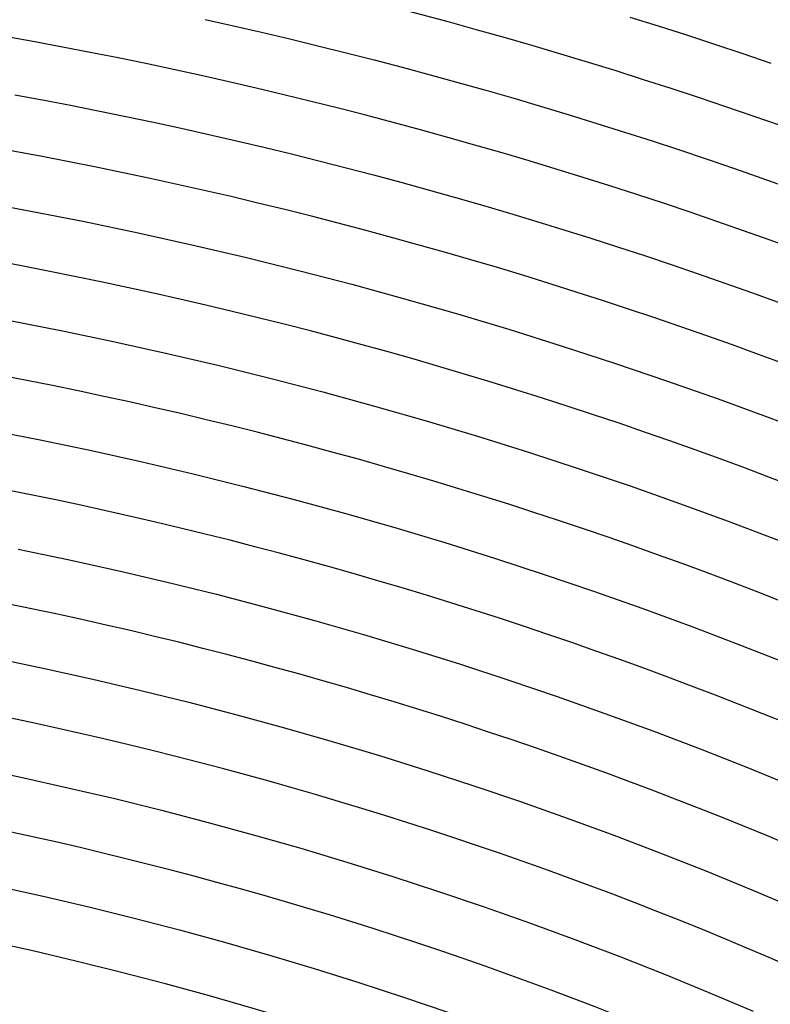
# Model space of a CAD drawing. Header units: millimetres. Extents: x -430 to 430, y -430 to 430.
# Tile 98 of 116: x 60 to 114, y 262 to 333. Entities that reach past the tile are written whole.
import ezdxf

# ---------------------------------------------------------------- set-up
doc = ezdxf.new("R2010")
doc.units = ezdxf.units.MM
doc.layers.add('THICK', color=7, linetype='Continuous')

msp = doc.modelspace()

# ---------------------------------------------------------------- linework, layer by layer
at = {"layer": 'THICK'}
for p, q in [((103.789, 333.21), (105.82, 332.57)), ((73.27, 333.035), (75.3, 332.582)), ((75.3, 332.582), (77.327, 332.117)), ((105.82, 332.57), (107.847, 331.919)), ((77.327, 332.117), (79.352, 331.639)), ((107.847, 331.919), (109.87, 331.255)), ((79.352, 331.639), (81.374, 331.149)), ((81.374, 331.149), (83.392, 330.646)), ((109.87, 331.255), (111.888, 330.578)), ((83.392, 330.646), (85.408, 330.131)), ((111.888, 330.578), (113.903, 329.89)), ((85.408, 330.131), (87.42, 329.604)), ((87.42, 329.604), (89.429, 329.065)), ((89.429, 329.065), (91.434, 328.513)), ((91.434, 328.513), (93.437, 327.949)), ((59.602, 327.623), (61.6, 327.253)), ((93.437, 327.949), (95.436, 327.373)), ((61.6, 327.253), (63.595, 326.871)), ((63.595, 326.871), (65.588, 326.477)), ((95.436, 327.373), (97.431, 326.785)), ((97.431, 326.785), (99.422, 326.184)), ((65.588, 326.477), (67.578, 326.071)), ((67.578, 326.071), (69.566, 325.653)), ((99.422, 326.184), (101.41, 325.572)), ((69.566, 325.653), (71.551, 325.222)), ((101.41, 325.572), (103.394, 324.947)), ((71.551, 325.222), (73.534, 324.78)), ((73.534, 324.78), (75.513, 324.325)), ((103.394, 324.947), (105.375, 324.31)), ((75.513, 324.325), (77.49, 323.858)), ((105.375, 324.31), (107.351, 323.661)), ((77.49, 323.858), (79.465, 323.38)), ((79.465, 323.38), (81.436, 322.889)), ((107.351, 323.661), (109.324, 323.001)), ((81.436, 322.889), (83.404, 322.386)), ((109.324, 323.001), (111.292, 322.328)), ((83.404, 322.386), (85.369, 321.871)), ((85.369, 321.871), (87.331, 321.345)), ((111.292, 322.328), (113.256, 321.643)), ((87.331, 321.345), (89.289, 320.806)), ((113.256, 321.643), (115.216, 320.946)), ((89.289, 320.806), (91.245, 320.255)), ((56.867, 319.986), (60.744, 319.273)), ((91.245, 320.255), (93.197, 319.693)), ((93.197, 319.693), (95.145, 319.118)), ((60.744, 319.273), (64.612, 318.513)), ((95.145, 319.118), (97.09, 318.532)), ((64.612, 318.513), (68.471, 317.705)), ((97.09, 318.532), (99.031, 317.934)), ((68.471, 317.705), (72.319, 316.852)), ((99.031, 317.934), (100.969, 317.324)), ((72.319, 316.852), (76.157, 315.951)), ((100.969, 317.324), (102.903, 316.702)), ((102.903, 316.702), (104.833, 316.068)), ((76.157, 315.951), (79.984, 315.004)), ((104.833, 316.068), (106.759, 315.423)), ((79.984, 315.004), (83.799, 314.011)), ((106.759, 315.423), (108.681, 314.766)), ((108.681, 314.766), (110.599, 314.097)), ((83.799, 314.011), (87.601, 312.971)), ((110.599, 314.097), (112.513, 313.416)), ((112.513, 313.416), (114.423, 312.724)), ((87.601, 312.971), (91.391, 311.886)), ((59.249, 311.414), (63.022, 310.672)), ((91.391, 311.886), (95.167, 310.754)), ((63.022, 310.672), (66.785, 309.885)), ((95.167, 310.754), (98.93, 309.577)), ((66.785, 309.885), (70.539, 309.052)), ((98.93, 309.577), (102.677, 308.354)), ((70.539, 309.052), (74.283, 308.174)), ((102.677, 308.354), (106.41, 307.086)), ((74.283, 308.174), (78.015, 307.25)), ((78.015, 307.25), (81.736, 306.281)), ((106.41, 307.086), (110.127, 305.773)), ((81.736, 306.281), (85.445, 305.267)), ((110.127, 305.773), (113.828, 304.415)), ((85.445, 305.267), (89.142, 304.208)), ((89.142, 304.208), (92.825, 303.105)), ((113.828, 304.415), (117.512, 303.012)), ((57.754, 303.555), (61.431, 302.832)), ((61.431, 302.832), (65.1, 302.065)), ((92.825, 303.105), (96.494, 301.957)), ((65.1, 302.065), (68.759, 301.253)), ((96.494, 301.957), (100.15, 300.764)), ((68.759, 301.253), (72.408, 300.397)), ((100.15, 300.764), (103.791, 299.527)), ((72.408, 300.397), (76.046, 299.496)), ((76.046, 299.496), (79.673, 298.552)), ((103.791, 299.527), (107.416, 298.246)), ((79.673, 298.552), (83.289, 297.563)), ((107.416, 298.246), (111.026, 296.921)), ((83.289, 297.563), (86.892, 296.531)), ((86.892, 296.531), (90.482, 295.456)), ((111.026, 296.921), (114.619, 295.553)), ((59.841, 294.992), (63.414, 294.244)), ((90.482, 295.456), (94.059, 294.336)), ((63.414, 294.244), (66.979, 293.453)), ((94.059, 294.336), (97.622, 293.174)), ((66.979, 293.453), (70.533, 292.619)), ((97.622, 293.174), (101.171, 291.968)), ((70.533, 292.619), (74.077, 291.742)), ((74.077, 291.742), (77.611, 290.822)), ((101.171, 291.968), (104.705, 290.719)), ((77.611, 290.822), (81.132, 289.859)), ((104.705, 290.719), (108.224, 289.428)), ((81.132, 289.859), (84.642, 288.854)), ((108.224, 289.428), (111.726, 288.094)), ((84.642, 288.854), (88.14, 287.806)), ((111.726, 288.094), (115.213, 286.718)), ((58.25, 287.151), (61.729, 286.424)), ((88.14, 287.806), (91.624, 286.716)), ((91.624, 286.716), (95.095, 285.583)), ((61.729, 286.424), (65.199, 285.654)), ((65.199, 285.654), (68.659, 284.842)), ((95.095, 285.583), (98.552, 284.409)), ((68.659, 284.842), (72.109, 283.988)), ((98.552, 284.409), (101.994, 283.193)), ((72.109, 283.988), (75.548, 283.093)), ((75.548, 283.093), (78.976, 282.156)), ((101.994, 283.193), (105.422, 281.935)), ((78.976, 282.156), (82.393, 281.177)), ((105.422, 281.935), (108.834, 280.635)), ((82.393, 281.177), (85.797, 280.157)), ((85.797, 280.157), (89.189, 279.096)), ((108.834, 280.635), (112.23, 279.295)), ((56.66, 279.311), (60.044, 278.603)), ((89.189, 279.096), (92.568, 277.993)), ((112.23, 279.295), (115.609, 277.913)), ((60.044, 278.603), (63.418, 277.854)), ((92.568, 277.993), (95.933, 276.85)), ((63.418, 277.854), (66.784, 277.065)), ((66.784, 277.065), (70.14, 276.234)), ((95.933, 276.85), (99.284, 275.666)), ((70.14, 276.234), (73.485, 275.363)), ((73.485, 275.363), (76.82, 274.452)), ((99.284, 275.666), (102.62, 274.441)), ((76.82, 274.452), (80.143, 273.5)), ((102.62, 274.441), (105.941, 273.177)), ((80.143, 273.5), (83.454, 272.508)), ((105.941, 273.177), (109.247, 271.871)), ((83.454, 272.508), (86.754, 271.475)), ((109.247, 271.871), (112.537, 270.526)), ((86.754, 271.475), (90.04, 270.403)), ((58.358, 270.783), (61.638, 270.055)), ((90.04, 270.403), (93.313, 269.291)), ((112.537, 270.526), (115.81, 269.141)), ((61.638, 270.055), (64.909, 269.288)), ((64.909, 269.288), (68.171, 268.48)), ((93.313, 269.291), (96.573, 268.139)), ((68.171, 268.48), (71.422, 267.634)), ((96.573, 268.139), (99.818, 266.948)), ((71.422, 267.634), (74.663, 266.748)), ((74.663, 266.748), (77.893, 265.823)), ((99.818, 266.948), (103.049, 265.718)), ((77.893, 265.823), (81.112, 264.858)), ((103.049, 265.718), (106.264, 264.448)), ((81.112, 264.858), (84.319, 263.855)), ((84.319, 263.855), (87.513, 262.813)), ((106.264, 264.448), (109.464, 263.14)), ((109.464, 263.14), (112.648, 261.793)), ((87.513, 262.813), (90.694, 261.732))]:
    msp.add_line(p, q, dxfattribs=at)
for radius, start, end in [(390, 45.29335, 89.70668), (386, 45.2969, 89.70313), (381, 45.06903, 89.93094), (377, 45.30394, 89.69603), (369, 45.31053, 89.68944), (361, 45.31741, 89.68256), (353, 45.32463, 89.6754), (345, 45.33213, 89.66784), (337, 45.34004, 89.65999), (329, 45.34829, 89.65168), (321, 45.357, 89.64303), (313, 45.36611, 89.63392), (305, 45.37574, 89.62429), (297, 45.38582, 89.61415), (289, 45.39653, 89.60349), (281, 45.40782, 89.59221), (273, 45.41974, 89.58023), (265, 45.4324, 89.56757)]:
    msp.add_arc((0, 0), radius, start, end, dxfattribs=at)

doc.saveas('drawing.dxf')
